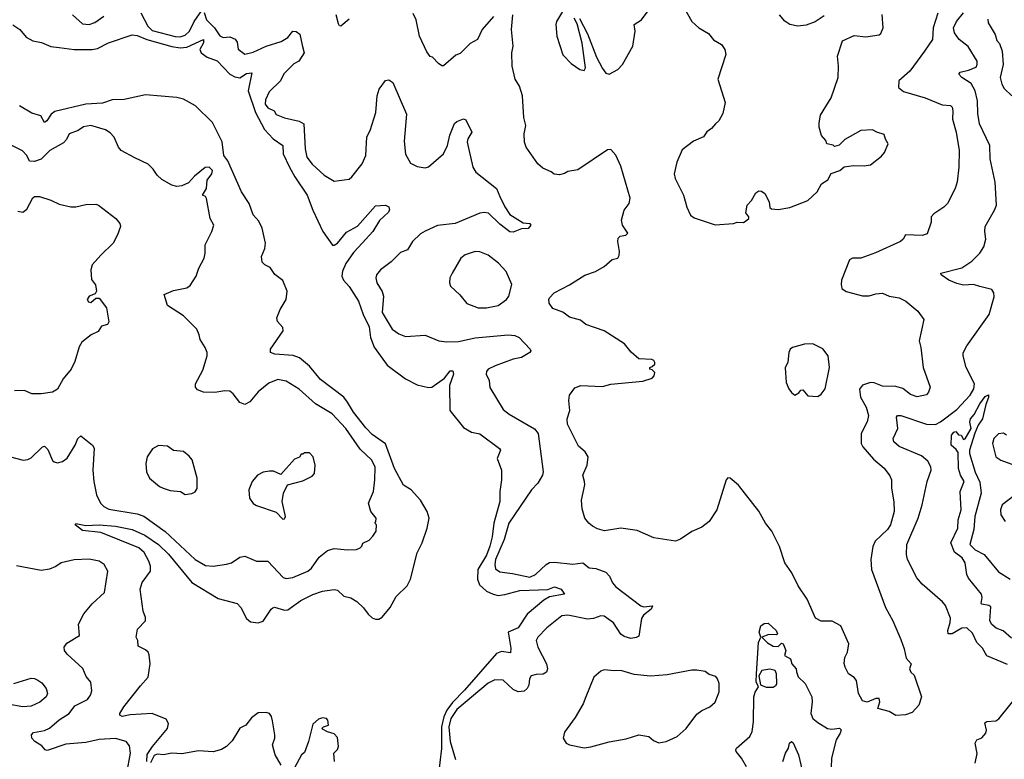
# Model space of a CAD drawing. Extents: x 2056909 to 2160450, y 827444 to 1016825.
# Tile 238 of 256: x 2097066 to 2103011, y 905388 to 909855. Entities that reach past the tile are written whole.
import ezdxf

# ---------------------------------------------------------------- set-up
doc = ezdxf.new("R2010")
doc.units = 0

msp = doc.modelspace()

# ---------------------------------------------------------------- linework, layer by layer
at = {"layer": '0CON10XD'}
for points in [[(2100445, 909862.5), (2100495, 909768.6), (2100549.4, 909629.4), (2100585, 909560), (2100605, 909532.2), (2100625, 909525.8), (2100676.6, 909553.4), (2100706.4, 909583.6), (2100767.5, 909695), (2100782.5, 909785), (2100775.8, 909825), (2100820, 909855), (2100902, 909965)], [(2101061.2, 909955), (2101123.8, 909845), (2101166.2, 909806.2), (2101225, 909771.2), (2101255, 909732.5), (2101302.5, 909705), (2101322.5, 909675), (2101330, 909645), (2101281.2, 909495), (2101325.9, 909354.1), (2101311.7, 909288.3), (2101286.1, 909243.9), (2101267.5, 909225)], [(2097384.5, 909884.5), (2097445, 909830), (2097485, 909825.6), (2097518.8, 909838.8), (2097575, 909876.7)], [(2097797, 909897), (2097840, 909815), (2097865, 909790.6), (2098005, 909754.3), (2098035, 909751.6), (2098065, 909760.9), (2098091.8, 909785), (2098118.6, 909845), (2098165, 909911.4)], [(2098179.4, 909899.4), (2098194.6, 909855), (2098241.6, 909805), (2098275, 909757.1), (2098295, 909746.7), (2098335, 909750.6), (2098367.9, 909737.9), (2098379.4, 909719.4), (2098385, 909677.1), (2098425, 909647.5), (2098475, 909659.5), (2098555, 909695.4), (2098645, 909723.6), (2098685, 909747.8), (2098715, 909785.8), (2098735, 909784.3), (2098758.1, 909768.1), (2098771.2, 909701.2), (2098783.6, 909655), (2098750.4, 909605), (2098721.3, 909588.7), (2098661.1, 909528.9), (2098640, 909485), (2098571.5, 909418.5), (2098549.5, 909370.5), (2098548.9, 909345), (2098565, 909323), (2098602, 909305), (2098615, 909282.5), (2098665, 909261.9), (2098753, 909243), (2098781.4, 909225), (2098790, 909075), (2098800.6, 909025), (2098831.7, 908981.7), (2098905, 908915.7), (2098965, 908878.8), (2099055, 908892), (2099071.2, 908905), (2099133.1, 908985), (2099155.4, 909034.6), (2099162.5, 909147.5), (2099182, 909185), (2099215.6, 909294.4), (2099224.2, 909394.2), (2099236, 909435), (2099275, 909487.5), (2099295, 909492.5), (2099318.8, 909475), (2099402.2, 909285), (2099387.8, 909122.2), (2099395, 909042.5), (2099425, 908988.8), (2099465, 908968.6), (2099515, 908960.8), (2099534.3, 908965.7), (2099625, 909044.5), (2099649.4, 909095), (2099662.6, 909157.4), (2099692, 909228), (2099705, 909240.8), (2099745, 909256), (2099760.3, 909250.3), (2099795.7, 909175.7), (2099772, 909135), (2099768.6, 909115), (2099801.1, 908965), (2099820, 908935), (2099945.5, 908835.5), (2099965, 908787.5), (2099994.4, 908725), (2100025, 908678), (2100105, 908628.8), (2100145, 908623.8), (2100152, 908615), (2100135.5, 908594.5), (2100095, 908592.5), (2100045, 908572.5), (2100025, 908573.3), (2099965, 908620), (2099895.8, 908685.8), (2099871.1, 908691.1), (2099845, 908687.1), (2099695, 908623.9), (2099588, 908612), (2099515, 908578.6), (2099485, 908560.8), (2099437.5, 908515), (2099408, 908465), (2099365, 908448), (2099308.3, 908391.7), (2099244, 908345), (2099220, 908315), (2099215.8, 908295), (2099223.1, 908265), (2099254.2, 908214.2), (2099262.9, 908185), (2099255, 908087.5), (2099315, 907986), (2099355, 907956.7), (2099395, 907942.5), (2099515, 907949.4), (2099596.4, 907916.4), (2099645, 907909.1), (2099715, 907911.8), (2099815, 907932.7), (2100015, 907950.9), (2100055, 907947.5), (2100082.5, 907935), (2100147.5, 907865), (2100152.5, 907855), (2100146.7, 907845), (2100095.5, 907814.5), (2100045, 907804.5), (2099936, 907765), (2099895, 907744.2), (2099885, 907730), (2099883.3, 907715), (2099901.4, 907675), (2099905, 907633.3), (2099985, 907500), (2100022.2, 907472.2), (2100175, 907383.3), (2100195.6, 907355), (2100225.6, 907125), (2100223.1, 907105), (2100194.6, 907055.4), (2100156.9, 907015), (2100019.2, 906815), (2099990.9, 906715), (2099939.5, 906595), (2099933.9, 906563.9), (2099938.5, 906538.5), (2099965, 906520), (2100041.1, 906511.1), (2100145, 906488.2), (2100180, 906505), (2100244.7, 906565.3), (2100265, 906576.4), (2100295, 906579.1), (2100406.4, 906566.4), (2100465, 906574.6), (2100505, 906544.4), (2100545, 906539.5), (2100605, 906518.1), (2100627.1, 906495), (2100644.5, 906454.5), (2100665, 906429.2), (2100815.8, 906315.8), (2100835, 906308), (2100886.2, 906315), (2100879.2, 906295), (2100832.3, 906257.7), (2100820.6, 906239.4), (2100805, 906132.5), (2100787.3, 906122.7), (2100755, 906117.1), (2100715, 906129.5), (2100694.8, 906144.8), (2100651.5, 906211.5), (2100595, 906252.4), (2100575, 906254.1), (2100531, 906239), (2100495, 906234.7), (2100375, 906258.2), (2100338.8, 906255), (2100248.3, 906181.7), (2100193.6, 906126.4), (2100184.2, 906105), (2100194.4, 906065), (2100247.1, 905965), (2100252.2, 905935), (2100247.1, 905915), (2100226.8, 905903.2), (2100185, 905900.9), (2100155, 905891.4), (2100143.3, 905875), (2100139.2, 905835), (2100130, 905815), (2100111.1, 905798.9), (2100074.6, 905794.6), (2100045, 905808.8), (2099985.3, 905865.3), (2099935, 905867.7), (2099895, 905848.2), (2099705, 905689.5), (2099668.7, 905635), (2099656.4, 905585), (2099665.4, 905495.4), (2099696.9, 905386.9)], [(2099055, 909857.5), (2099005, 909816.7), (2098997.5, 909817.5), (2098990.6, 909830.6), (2098977.5, 909885)], [(2099926.6, 909873.4), (2099858, 909795), (2099829.2, 909735), (2099785, 909712), (2099725, 909651.2), (2099699.5, 909640.5), (2099625, 909576.7), (2099615, 909576.7), (2099595, 909590), (2099557.7, 909627.7), (2099545, 909633.3), (2099525, 909660), (2099479.1, 909755), (2099459.4, 909855), (2099441.6, 909891.6)], [(2102608.9, 909895), (2102581.1, 909805), (2102577.1, 909735), (2102528.6, 909665), (2102440.6, 909545), (2102373.8, 909485), (2102371.2, 909445), (2102401.7, 909421.7), (2102533.6, 909383.6), (2102635, 909340.6), (2102685, 909335.8), (2102695, 909326.2), (2102700.5, 909305), (2102697.8, 909255), (2102720.5, 909175), (2102737.8, 909065), (2102735.5, 908964.5), (2102725.7, 908875), (2102714.3, 908835.7), (2102667.5, 908745), (2102645, 908722.5), (2102585, 908683.3), (2102570, 908665), (2102568.3, 908631.7), (2102545, 908561.2), (2102515, 908550.8), (2102414.3, 908555.7), (2102400.3, 908529.7), (2102383.8, 908515), (2102233.6, 908446.4), (2102145, 908414.4), (2102095, 908414), (2102075, 908403.8), (2102028.2, 908281.8), (2102025.3, 908255.3), (2102030.6, 908230.6), (2102055, 908212.9), (2102155, 908188.2), (2102195, 908186.9), (2102235, 908199.2), (2102275, 908202.5), (2102315.5, 908185.5), (2102375, 908174.3), (2102416.2, 908155), (2102488.8, 908095), (2102523.8, 908045), (2102495.7, 907915), (2102507.1, 907875), (2102521.2, 907755), (2102563.3, 907635), (2102553.8, 907605), (2102540.5, 907589.5), (2102485, 907578), (2102445, 907590.8), (2102397.3, 907627.3), (2102355, 907639.2), (2102275, 907642.2), (2102225, 907662.2), (2102202.9, 907662.9), (2102155, 907646.7), (2102137, 907623), (2102142.1, 907575), (2102176.5, 907515), (2102190.6, 907465), (2102183.2, 907426.8), (2102146.5, 907355), (2102145.7, 907295.7), (2102155.7, 907275.7), (2102221.4, 907201.4), (2102285, 907146), (2102320.2, 907100.2), (2102329.5, 907075), (2102330, 907025), (2102343.1, 906943.1), (2102345.4, 906885), (2102323.8, 906805), (2102304.5, 906775), (2102230.6, 906705), (2102217, 906673), (2102205.4, 906595), (2102208.6, 906535), (2102294.2, 906304.2), (2102337.5, 906225), (2102385, 906112.5), (2102406, 906055), (2102418.3, 905998.3), (2102448, 905965), (2102437.5, 905935), (2102446.2, 905915), (2102466.2, 905896.2), (2102511.4, 905765), (2102494.4, 905715.6), (2102455, 905671.2), (2102415, 905656.2), (2102355, 905653.3), (2102315, 905676.7), (2102246.7, 905695), (2102260, 905735), (2102254.3, 905754.3), (2102235, 905755.4), (2102183.4, 905733.4), (2102155, 905740.8), (2102130, 905785), (2102119.2, 905865), (2102105, 905882), (2102070, 905905), (2102050, 905945), (2102044.3, 905965.7), (2102046.8, 906003.2), (2102064.5, 906035.5), (2102071.9, 906085), (2102023.3, 906193.3), (2101972.3, 906222.3), (2101905, 906222), (2101871.2, 906241.2), (2101820, 906355), (2101766.9, 906435), (2101726.9, 906515), (2101685, 906574), (2101652.9, 906672.9), (2101607.1, 906765), (2101567.9, 906815), (2101527.6, 906887.6), (2101405, 907043.8), (2101355, 907086.2), (2101342.3, 907087.7), (2101331.2, 907075), (2101275.7, 906895), (2101228, 906825), (2101185, 906790), (2101125, 906764.2), (2101055, 906718), (2101025, 906706.2), (2100895, 906726), (2100795, 906770), (2100695, 906784), (2100597.7, 906767.7), (2100555, 906780), (2100525, 906796), (2100501.2, 906815), (2100478.8, 906845), (2100461.7, 906901.7), (2100457.7, 906952.3), (2100477.5, 907045), (2100476, 907065), (2100466.2, 907105), (2100491.9, 907165), (2100498.6, 907215), (2100480, 907245), (2100439.3, 907279.3), (2100372.8, 907412.8), (2100371.4, 907445), (2100387.5, 907495), (2100381.2, 907555), (2100385, 907587.5), (2100418.3, 907631.7), (2100453.9, 907646.1), (2100585, 907640.6), (2100635, 907653.6), (2100828.3, 907671.7), (2100885, 907690), (2100896.2, 907705), (2100900, 907725), (2100885, 907740), (2100870, 907745), (2100870, 907755), (2100885, 907760), (2100900, 907775), (2100900, 907785), (2100895, 907797.5), (2100881.7, 907801.7), (2100805, 907806.7), (2100757.3, 907847.3), (2100717.4, 907897.4), (2100595, 907976.7), (2100485, 908013.8), (2100451.2, 908041.2), (2100385, 908057.5), (2100345, 908088.8), (2100285, 908111.2), (2100262.7, 908142.7), (2100261.2, 908165), (2100263.9, 908176.1), (2100293.3, 908205), (2100385.7, 908254.3), (2100477.3, 908312.7), (2100542.5, 908335), (2100595, 908363.8), (2100643, 908407), (2100676.7, 908415), (2100685, 908430), (2100687.5, 908455), (2100677.5, 908515), (2100680, 908535), (2100691.7, 908548.3), (2100725.7, 908554.3), (2100738, 908565), (2100706.2, 908615), (2100698.8, 908645), (2100716.4, 908703.6), (2100745.8, 908744.2), (2100752.3, 908777.7), (2100695, 908970.8), (2100665, 909036), (2100635, 909070), (2100615, 909068.8), (2100435, 908948), (2100375, 908938.8), (2100355, 908926.2), (2100325, 908918.8), (2100292.3, 908922.3), (2100275, 908936.2), (2100225, 908958.8), (2100194.5, 908984.5), (2100124.3, 909084.3), (2100113.8, 909115), (2100111.2, 909165), (2100122.5, 909215), (2100109.4, 909265), (2100101.4, 909395), (2100083.6, 909453.6), (2100056.7, 909495), (2100039.5, 909575), (2100036.7, 909655), (2100044.4, 909695), (2100035.5, 909795), (2100042.9, 909885)], [(2100344, 909905), (2100306.2, 909845), (2100302, 909825), (2100308, 909755), (2100345, 909642.5), (2100395, 909590), (2100447.5, 909555), (2100475, 909547.5), (2100482.5, 909565), (2100462.4, 909712.4), (2100430.9, 909830.9), (2100414.2, 909865)], [(2101267.5, 909225), (2101243, 909197), (2101215, 909177.5), (2101195, 909146.7), (2101135, 909120.8), (2101065, 909068), (2101034.4, 908995), (2101016.9, 908925), (2101022.5, 908895), (2101074.2, 908795), (2101093, 908723), (2101116.7, 908675), (2101138.3, 908658.3), (2101265, 908616.2), (2101375, 908623.3), (2101397, 908633), (2101435, 908630), (2101456.4, 908643.6), (2101467.5, 908655), (2101467.5, 908665), (2101449.3, 908689.3), (2101458.8, 908735), (2101485, 908762.5), (2101511.2, 908808.8), (2101528.8, 908821.2), (2101545, 908820), (2101563.8, 908805), (2101591.2, 908755), (2101595, 908720), (2101605, 908712.5), (2101645, 908708.8), (2101715, 908720), (2101825, 908763.8), (2101881.2, 908815), (2101907, 908863), (2101945, 908887.5), (2101965, 908926.7), (2102017.5, 908945), (2102043.6, 908966.4), (2102100, 908975), (2102165, 908972.5), (2102202.3, 908977.7), (2102269.7, 909030.3), (2102287, 909053), (2102310, 909105), (2102292.7, 909132.7), (2102285, 909162.5), (2102240, 909175), (2102215, 909190), (2102145, 909186), (2102047.7, 909132.3), (2102013.6, 909096.4), (2101985, 909090), (2101977, 909097), (2101940, 909105), (2101932.5, 909125), (2101906, 909156), (2101892, 909205), (2101892.3, 909232.3), (2101900.9, 909279.1), (2101965, 909383.3), (2102007.1, 909505), (2102010, 909575), (2102004, 909635), (2102033.3, 909726.7), (2102105, 909760), (2102175, 909752), (2102255, 909763.8), (2102265, 909772.5), (2102278.8, 909805), (2102273, 909887)], [(2101922.3, 909877.7), (2101867.7, 909842.3), (2101815, 909822.5), (2101765, 909816.2), (2101715, 909826.2), (2101686.1, 909846.1), (2101654, 909885)], [(2103030.3, 905960.3), (2102905, 906013.6), (2102879.1, 906059.1), (2102844.4, 906094.4), (2102819, 906149), (2102785, 906181.5), (2102755, 906180.7), (2102695, 906145.3), (2102671.1, 906145), (2102668.9, 906165), (2102683.8, 906215), (2102685, 906240), (2102655, 906316.2), (2102638.3, 906338.3), (2102515, 906446.5), (2102482.1, 906485), (2102425.6, 906595), (2102420, 906625), (2102421.9, 906685), (2102490.5, 906845), (2102515.3, 906924.7), (2102544.5, 907065), (2102568.5, 907135), (2102566.7, 907155), (2102548.1, 907188.1), (2102510.6, 907220.6), (2102375, 907277.4), (2102343.3, 907305), (2102339.6, 907325), (2102368.5, 907385), (2102360.4, 907455), (2102366.2, 907463.8), (2102385, 907464.7), (2102541.7, 907411.7), (2102595, 907410.6), (2102625, 907425.9), (2102725, 907500.3), (2102805, 907586.4), (2102827.2, 907625), (2102830.8, 907655), (2102779.6, 907755), (2102761.5, 907825), (2102763, 907843), (2102785.3, 907884.7), (2102919.5, 908075), (2102949.7, 908180.3), (2102947.1, 908205), (2102934.5, 908224.5), (2102863.8, 908243.8), (2102825, 908256.4), (2102765, 908252.5), (2102725, 908262.2), (2102675, 908281.4), (2102630, 908315), (2102627.5, 908325), (2102755, 908357.1), (2102815, 908397.5), (2102862, 908445), (2102887, 908483), (2102899.7, 908530.3), (2102892.2, 908575), (2102895.6, 908605), (2102952.2, 908705), (2102963.3, 908735), (2102954.5, 908874.5), (2102925.4, 909015), (2102922.7, 909095), (2102860.9, 909225), (2102851.5, 909288.5), (2102849.5, 909365), (2102835.3, 909425), (2102809.8, 909469.8), (2102754.2, 909505), (2102735.8, 909525), (2102745, 909537.8), (2102795, 909550.9), (2102840.9, 909569.1), (2102847.5, 909585), (2102846.1, 909605), (2102792.8, 909692.8), (2102737.3, 909735), (2102710, 909775), (2102704.7, 909805), (2102722.1, 909845), (2102763.3, 909896.7)], [(2102911.7, 909858.3), (2102913.3, 909835), (2102956.2, 909765), (2102965, 909730), (2102981.9, 909711.9), (2102997.8, 909665), (2103004, 909585), (2102985.6, 909505), (2102995, 909465.6), (2103009.9, 909439.9), (2103055.9, 909395)], [(2097024.6, 909824.6), (2097066.5, 909796.5), (2097105, 909748.8), (2097145, 909728), (2097197.8, 909717.8), (2097255, 909693.8), (2097305, 909687.1), (2097395, 909675.5), (2097504.5, 909675.5), (2097535, 909681.4), (2097601.2, 909715), (2097745.9, 909764.1), (2097775, 909759.7), (2097834.5, 909734.5), (2097985, 909692.6), (2098035, 909684.5), (2098075, 909688.4), (2098175, 909735.6), (2098176.4, 909715), (2098153.6, 909675), (2098161.1, 909655), (2098198.7, 909628.7), (2098257.4, 909607.4), (2098335.2, 909525.2), (2098365, 909510), (2098395, 909504.6), (2098435, 909530.8), (2098467.5, 909535), (2098445.7, 909425), (2098489.2, 909295), (2098545, 909192.4), (2098595.5, 909135), (2098655.2, 909095.2), (2098657.7, 909045), (2098694.6, 908964.6), (2098726.7, 908905), (2098802.2, 908795), (2098835.9, 908705), (2098896.9, 908575), (2098955, 908494.2), (2098965, 908492.5), (2098985, 908505.6), (2099039, 908571), (2099105, 908608.2), (2099215, 908730), (2099274.4, 908734.4), (2099295.6, 908725.6), (2099298.1, 908705), (2099289.8, 908690.2), (2099238.1, 908641.9), (2099198.2, 908575), (2099135, 908506.4), (2099081, 908449), (2099035, 908382.5), (2099015, 908335.7), (2099011.7, 908305), (2099021, 908281), (2099055, 908244.4), (2099111.5, 908155), (2099139.2, 908075), (2099175, 908000.8), (2099184, 907936), (2099207.1, 907877.1), (2099285, 907768.8), (2099395, 907686.5), (2099465, 907649.1), (2099535, 907633.3), (2099555, 907635.6), (2099630.9, 907689.1), (2099665, 907734.3), (2099681.2, 907735), (2099684.4, 907715), (2099661.5, 907645), (2099662.2, 907495), (2099745, 907392), (2099794.6, 907364.6), (2099845, 907353.3), (2099963.8, 907265), (2099968, 907255), (2099948.1, 907205), (2099974.3, 907134.3), (2099975.5, 907075), (2099964.6, 907005), (2099964.6, 906944.6), (2099929.6, 906815), (2099919.2, 906730.8), (2099904.6, 906675), (2099885, 906621.9), (2099832.1, 906535), (2099830.6, 906475), (2099841.8, 906441.8), (2099885, 906403.8), (2099925, 906384.7), (2099955, 906378.1), (2099995, 906383), (2100085, 906407.9), (2100255, 906412.9), (2100295, 906429.6), (2100335.7, 906415), (2100355.7, 906385.7), (2100265, 906368.9), (2100230.2, 906349.7), (2100129.1, 906265), (2100075, 906182.9), (2100015.8, 906155), (2100031.1, 906058.9), (2100029.4, 906030.6), (2099975, 906038.9), (2099945, 906027.3), (2099751, 905805), (2099678.3, 905731.7), (2099644.8, 905685.2), (2099626.2, 905645), (2099612.1, 905585), (2099613.3, 905453.3), (2099592, 905285)], [(2097832.7, 905375), (2097835, 905416.9), (2097866.9, 905465), (2097958.1, 905575), (2097964.3, 905605), (2097950, 905630), (2097865, 905665.4), (2097733, 905657), (2097685, 905646.7), (2097670, 905655), (2097670, 905665), (2097694, 905705), (2097795, 905831.2), (2097842.5, 905885), (2097854, 905965), (2097848.6, 906018.6), (2097841.2, 906035), (2097825, 906050), (2097781.7, 906071.7), (2097778.8, 906105), (2097770, 906125), (2097776.7, 906175), (2097826.2, 906225), (2097825.8, 906245), (2097812.1, 906282.1), (2097793.4, 906415), (2097804.7, 906455), (2097855.3, 906525), (2097854.8, 906555), (2097845.2, 906585), (2097817.4, 906637.4), (2097784.5, 906664.5), (2097555, 906758.1), (2097445, 906769.4), (2097400, 906805), (2097405, 906812.5), (2097465, 906800.9), (2097546.7, 906803.3), (2097645, 906797.1), (2097745, 906776.2), (2097822.5, 906742.5), (2097904.7, 906685), (2097965, 906626.6), (2098105, 906456.7), (2098265, 906359.1), (2098378.9, 906328.9), (2098400.8, 906305), (2098435, 906238.8), (2098458.6, 906218.6), (2098505, 906211.9), (2098535, 906223.1), (2098583.3, 906295), (2098595, 906303.3), (2098605, 906306.4), (2098665, 906288.9), (2098685, 906290), (2098762.4, 906347.6), (2098835, 906382.8), (2098895, 906403.3), (2098965, 906413.5), (2098985, 906409.5), (2099023.3, 906373.3), (2099065, 906362.6), (2099101.5, 906341.5), (2099142.3, 906302.3), (2099169.6, 906265), (2099195, 906243.1), (2099215, 906234.6), (2099235, 906234.6), (2099255, 906246.5), (2099303.6, 906305), (2099338, 906372), (2099404.6, 906435), (2099425.3, 906475), (2099465.5, 906635), (2099495.6, 906695), (2099527.1, 906785), (2099538, 906845), (2099525.4, 906885), (2099485, 906952.5), (2099430.4, 907015), (2099383.1, 907043.1), (2099329.8, 907145), (2099275, 907294.1), (2099195, 907350.3), (2099155, 907390.3), (2099081.3, 907485), (2099044.4, 907545.6), (2099023.9, 907575), (2098882.7, 907682.7), (2098815, 907762.1), (2098755, 907812.1), (2098716.5, 907826.5), (2098605.5, 907835.5), (2098581.2, 907845), (2098580.8, 907865), (2098656, 907975), (2098654, 907995), (2098622.4, 908032.4), (2098618.1, 908055), (2098639.5, 908105), (2098675.4, 908165), (2098680, 908215), (2098655, 908279.4), (2098606.4, 908316.4), (2098578.3, 908358.3), (2098546.7, 908375), (2098530.9, 908390.9), (2098526.9, 908425), (2098546.4, 908473.6), (2098549.7, 908505), (2098530, 908595), (2098509, 908639), (2098475.4, 908675.4), (2098451.1, 908745), (2098406.1, 908816.1), (2098321.7, 909001.7), (2098299.2, 909035), (2098288.1, 909118.1), (2098230, 909235), (2098127.8, 909335), (2098055, 909375.8), (2098015.5, 909385.5), (2097825, 909400.8), (2097696.1, 909373.9), (2097625, 909370), (2097565, 909351.3), (2097465, 909344.8), (2097278.8, 909301.2), (2097255.3, 909284.7), (2097230, 909245), (2097215, 909234.4), (2097194.4, 909275), (2097140.3, 909290.3), (2097065, 909334.4)], [(2097010, 907215), (2097086.1, 907193.9), (2097115, 907198), (2097135, 907208), (2097203.3, 907275), (2097215, 907278.8), (2097235, 907260), (2097263.5, 907193.5), (2097275, 907183.8), (2097295, 907179.2), (2097325, 907185.7), (2097352.8, 907207.2), (2097401.4, 907285), (2097416.2, 907325), (2097435, 907342.5), (2097505.5, 907285.5), (2097515, 907267.5), (2097506.9, 907135), (2097512.9, 907065), (2097530, 906985), (2097554.1, 906934.1), (2097574.7, 906914.7), (2097605, 906898.8), (2097775, 906870), (2097815.8, 906855.8), (2097945, 906764.5), (2098125.7, 906595), (2098188.6, 906558.6), (2098235, 906554.5), (2098315, 906566.9), (2098345, 906575.6), (2098395, 906609.4), (2098425, 906614.3), (2098495.6, 906585.6), (2098565, 906584.2), (2098656.8, 906486.8), (2098675, 906480), (2098715, 906485.7), (2098805, 906524), (2098826.8, 906543.2), (2098875, 906608), (2098925, 906650), (2098965, 906662), (2099045, 906653.3), (2099100, 906655), (2099122.5, 906665), (2099132.5, 906675), (2099137, 906693), (2099175, 906712.5), (2099197.5, 906735), (2099217.5, 906765), (2099220, 906805), (2099210, 906815), (2099217, 906823), (2099217.5, 906845), (2099186.7, 906885), (2099172, 906935), (2099201.2, 907005), (2099210.8, 907075), (2099211.9, 907151.9), (2099192.5, 907195), (2099121.5, 907261.5), (2099035.4, 907385), (2098952.2, 907475), (2098851.4, 907535), (2098753.3, 907623.3), (2098675, 907672.5), (2098625, 907681.1), (2098570.6, 907659.4), (2098505, 907607.5), (2098455, 907547.5), (2098425, 907531.9), (2098395, 907542.9), (2098355, 907596.2), (2098335, 907612), (2098304.2, 907614.2), (2098245, 907603.6), (2098175.7, 907605.7), (2098139.7, 907619.7), (2098126.7, 907635), (2098127.5, 907655), (2098170.9, 907739.1), (2098197.1, 907825), (2098198, 907845), (2098186.2, 907875), (2098155, 907922.5), (2098149.3, 907950.7), (2098136.2, 907985), (2098055, 908065.8), (2097958.3, 908128.3), (2097937.5, 908195), (2097995, 908219.2), (2098075, 908236), (2098095, 908248.8), (2098131.9, 908305), (2098148.1, 908355), (2098179.2, 908415), (2098185.7, 908444.3), (2098185.7, 908495), (2098225.8, 908575), (2098238.8, 908615), (2098216.2, 908655), (2098193.8, 908775), (2098187.1, 908787.1), (2098170, 908795), (2098193.6, 908836.4), (2098197.3, 908885), (2098226.9, 908925), (2098229.4, 908945), (2098210.6, 908965), (2098185, 908962), (2098120.4, 908909.6), (2098085, 908869.4), (2098045, 908851.1), (2098015, 908847.5), (2097985, 908856), (2097925, 908890), (2097895.8, 908915.8), (2097872.3, 908952.3), (2097842.3, 908982.3), (2097760.3, 909020.3), (2097678, 909065), (2097662.5, 909085), (2097636.4, 909146.4), (2097612.6, 909172.6), (2097585, 909188.9), (2097495, 909215.6), (2097451.2, 909208.8), (2097420, 909185), (2097364.2, 909165), (2097348.5, 909131.5), (2097329.6, 909110.4), (2097248.9, 909065), (2097195, 909011.9), (2097155, 908999.2), (2097125, 909001.2), (2097109.1, 909035), (2097083.6, 909063.7), (2097003.2, 909103.2)], [(2097055, 908699.1), (2097085, 908692.5), (2097110, 908710), (2097145, 908778.8), (2097155, 908787.5), (2097185, 908788), (2097255, 908765.8), (2097305, 908740.8), (2097375, 908724.3), (2097405, 908724), (2097465, 908738.6), (2097525, 908740.8), (2097542.5, 908735), (2097646.7, 908655), (2097670, 908625), (2097673.8, 908605), (2097656.2, 908555), (2097630, 908505), (2097555, 908433.8), (2097504.2, 908375), (2097495.8, 908344.2), (2097498.8, 908285), (2097522.9, 908252.9), (2097529.2, 908215), (2097520.8, 908199.2), (2097486.2, 908185), (2097474.3, 908165), (2097480.7, 908150.7), (2097495, 908146.7), (2097525, 908173.8), (2097545, 908173.3), (2097590, 908115), (2097605, 908030), (2097596.7, 908013.3), (2097560, 908005), (2097538.8, 907971.2), (2097497.7, 907952.3), (2097441.7, 907908.3), (2097425, 907880), (2097399.5, 907790.5), (2097377.5, 907745), (2097329.4, 907685), (2097295, 907624.2), (2097265, 907605.6), (2097195.4, 907594.6), (2097140, 907595), (2097095, 907615.7), (2097035, 907613.3)], [(2099885, 908114.5), (2099955, 908129.4), (2100005.4, 908164.6), (2100019.2, 908185), (2100037.5, 908255), (2100003.1, 908335), (2099957.1, 908385), (2099895, 908433.6), (2099845, 908453.3), (2099815, 908454.4), (2099755, 908434.3), (2099728.8, 908415), (2099676.1, 908323.9), (2099663.8, 908295), (2099660, 908265), (2099666.7, 908245), (2099724.2, 908194.2), (2099765, 908141.2), (2099835, 908115.7), (2099885, 908114.5)], [(2101885, 907580), (2101905, 907592.5), (2101930, 907625), (2101955.8, 907754.2), (2101946.7, 907825), (2101915, 907866.7), (2101855, 907897.5), (2101805, 907895.6), (2101732.5, 907875), (2101717.5, 907865), (2101708.8, 907845), (2101703, 907787), (2101687, 907753), (2101693.6, 907663.6), (2101710, 907625), (2101725, 907602.5), (2101745, 907587.5), (2101769.3, 907600.7), (2101781.7, 907618.3), (2101795, 907620), (2101823.8, 907583.8), (2101885, 907580)], [(2103055, 906120), (2103003.2, 906163.2), (2102960.6, 906180.6), (2102935, 906202), (2102923.5, 906225), (2102928.5, 906308.5), (2102917.4, 906317.4), (2102874.5, 906324.5), (2102870, 906330), (2102876.9, 906365), (2102872.9, 906385), (2102795, 906481.5), (2102785.2, 906505), (2102774.6, 906575), (2102755.5, 906605), (2102709.4, 906639.4), (2102687.1, 906695), (2102729.2, 906785), (2102731.5, 906835), (2102750, 906895), (2102744.3, 907005.7), (2102768.8, 907065), (2102746.7, 907105), (2102734.2, 907145), (2102731.4, 907241.4), (2102720, 907260), (2102688.8, 907285), (2102691.2, 907345), (2102705, 907363.3), (2102717, 907367), (2102735, 907347.5), (2102750, 907345), (2102765, 907320), (2102775, 907323.3), (2102810.6, 907385), (2102802.9, 907425), (2102806.7, 907445), (2102828.8, 907471.2), (2102863.2, 907535), (2102895, 907578.9), (2102915, 907590), (2102916.1, 907573.9), (2102899.5, 907530.5), (2102879.1, 907445), (2102853.7, 907406.3), (2102832.2, 907357.8), (2102799.5, 907255), (2102800, 907235), (2102835, 907122), (2102862.8, 907062.8), (2102870.9, 906995), (2102832.9, 906855), (2102825.8, 906775), (2102801.8, 906685), (2102835, 906653.1), (2102890, 906625), (2102975, 906520), (2103045, 906475.6)], [(2103023.3, 907345), (2103005, 907358.6), (2102975, 907354.2), (2102947.1, 907325), (2102939.4, 907295), (2102958.6, 907215), (2102988.8, 907195), (2103095, 907155.8)], [(2098065, 906987.5), (2098105, 906992.5), (2098126.4, 907003.6), (2098137, 907023), (2098136.7, 907085), (2098107, 907197), (2098089.3, 907219.3), (2098055, 907246.7), (2097995, 907253.8), (2097959.3, 907279.3), (2097905, 907282.5), (2097867, 907263), (2097836.1, 907213.9), (2097826.7, 907175), (2097831.2, 907125), (2097850, 907085), (2097910, 907035), (2097932.5, 907025), (2097975, 907012.5), (2098036.4, 907006.4), (2098065, 906987.5)], [(2098655, 906837.5), (2098665, 906840), (2098670, 906855), (2098650, 906945), (2098658, 906995), (2098682.5, 907045), (2098775, 907070), (2098832.3, 907097.7), (2098846, 907115), (2098850, 907165), (2098837.5, 907215), (2098815, 907240), (2098785, 907240), (2098775, 907230), (2098765, 907230), (2098755, 907212.5), (2098725, 907200), (2098641.7, 907108.3), (2098597.5, 907127.5), (2098575, 907129.2), (2098535, 907121.4), (2098501.2, 907105), (2098470, 907065), (2098448.8, 907015), (2098453.8, 906965), (2098475, 906932.5), (2098495, 906920), (2098615, 906880), (2098655, 906837.5)], [(2103116, 907015), (2102998, 906925), (2102987.1, 906895), (2102990, 906865), (2103016.7, 906825)], [(2097712.5, 905305), (2097735.3, 905425.3), (2097729.2, 905469.2), (2097708, 905495), (2097645, 905513.9), (2097545, 905508.4), (2097465, 905488.9), (2097345, 905479.5), (2097231.4, 905441.4), (2097220, 905445), (2097200.2, 905470.2), (2097158.1, 905495), (2097138.5, 905515), (2097138.2, 905535), (2097149.6, 905550.4), (2097215, 905562.5), (2097245, 905576.5), (2097304.4, 905625.6), (2097364.5, 905665), (2097398.1, 905711.9), (2097475, 905748.9), (2097494.4, 905775), (2097500.6, 905800.6), (2097494.6, 905854.6), (2097468.1, 905888.1), (2097446.3, 905936.3), (2097353.2, 906023.2), (2097337.5, 906045), (2097333.8, 906065), (2097351.4, 906088.6), (2097426.2, 906135), (2097422, 906205), (2097453, 906267), (2097502.8, 906327.2), (2097577.5, 906395), (2097598, 906525), (2097576.2, 906565), (2097545, 906584), (2097485.8, 906595.8), (2097395, 906592.9), (2097315.6, 906574.4), (2097285, 906552.9), (2097245, 906536.9), (2097195, 906528.9), (2097047.5, 906557.5)], [(2101455, 905343.3), (2101424.2, 905395), (2101390.8, 905435), (2101389.2, 905445), (2101393.7, 905456.3), (2101475, 905525.8), (2101488.2, 905555), (2101497.1, 905615), (2101497.5, 905765), (2101506.5, 905793.5), (2101526.7, 905825), (2101512.5, 905855), (2101513.5, 905905), (2101526.5, 906093.5), (2101540, 906125), (2101530.8, 906155), (2101540, 906195), (2101561.2, 906208.8), (2101585, 906211.2), (2101632.5, 906165), (2101641.2, 906145), (2101635, 906138.8), (2101588.5, 906141.5), (2101547.5, 906125), (2101580.7, 906090.7), (2101615, 906072.2), (2101645, 906069.2), (2101665, 906090), (2101675, 906086.2), (2101692.5, 906045), (2101683.8, 906015), (2101720, 905995), (2101728.8, 905965), (2101754, 905935), (2101756.9, 905916.9)], [(2100475, 905457.5), (2100515, 905463.1), (2100625, 905492.9), (2100728.1, 905511.9), (2100805, 905536.2), (2100865, 905526.7), (2100891.7, 905501.7), (2100925, 905487.5), (2100970, 905495), (2101035, 905526.7), (2101090, 905575), (2101155, 905660), (2101185, 905683.3), (2101232.5, 905705), (2101265, 905732.5), (2101288.8, 905795), (2101290, 905845), (2101280, 905875), (2101268.3, 905888.3), (2101229.3, 905899.3), (2101205, 905917.5), (2101155, 905926.7), (2101125, 905926.2), (2100975, 905898), (2100875, 905890.8), (2100775, 905900), (2100695, 905924.5), (2100655, 905921.4), (2100595, 905927.5), (2100575, 905921.2), (2100533.3, 905885), (2100484.2, 905765), (2100467, 905723), (2100419.7, 905640.3), (2100355, 905552.5), (2100346.7, 905515), (2100366.1, 905486.1), (2100385, 905476.2), (2100475, 905457.5)], [(2101573.6, 905823.7), (2101615, 905824.1), (2101633.1, 905835), (2101637.8, 905845), (2101635.6, 905905), (2101628, 905925), (2101595, 905932.5), (2101545.8, 905924.2), (2101528.3, 905891.7), (2101538, 905838), (2101573.6, 905823.7)], [(2101756.9, 905916.9), (2101767, 905887), (2101808.2, 905845), (2101848.1, 905765), (2101850.8, 905735), (2101842.5, 905665), (2101854.3, 905635), (2101885, 905609.4), (2101943.8, 905575), (2101969.7, 905569.7), (2102015, 905575.3), (2102025.8, 905565.8), (2102020.2, 905545), (2101996.2, 905505), (2101966.5, 905395), (2101962.6, 905282.6)], [(2097030, 905845), (2097135, 905877.8), (2097156.3, 905876.3), (2097176.3, 905866.3), (2097198.9, 905848.9), (2097225.8, 905815)], [(2097225.8, 905815), (2097234.4, 905785), (2097225.4, 905764.6), (2097186.7, 905733.3), (2097135, 905709.1), (2097085, 905704.6), (2096995, 905720.8)], [(2102834.3, 905365), (2102847, 905423), (2102835.5, 905485), (2102844.6, 905505.4), (2102875, 905517.5), (2102900, 905545), (2102902.5, 905565), (2102892.5, 905607.5), (2102904.5, 905615.5), (2102958.6, 905621.4), (2102978, 905632), (2103103, 905787)], [(2098645, 905353.3), (2098607.5, 905415), (2098593.3, 905475), (2098606.2, 905515), (2098606.2, 905535), (2098591.4, 905621.4), (2098585.9, 905645.9), (2098574.2, 905664.2), (2098555, 905670.8), (2098505, 905668.8), (2098465, 905639.2), (2098430.6, 905595), (2098394.7, 905575.3), (2098349.8, 905500.2), (2098314.7, 905465.3), (2098285, 905446.6), (2098235, 905432.2), (2098145, 905439.6), (2098045, 905421.1), (2097985, 905424.2), (2097935, 905415.4), (2097895, 905420), (2097878.2, 905411.8), (2097855, 905366.2)], [(2098966.7, 905375), (2098962.5, 905425), (2098985, 905447.5), (2098991.2, 905465), (2098985, 905520), (2098965, 905542.5), (2098923.6, 905553.6), (2098895, 905570), (2098893, 905577), (2098900, 905585), (2098930, 905595), (2098926.7, 905625), (2098917.5, 905635), (2098895, 905638.8), (2098869.3, 905630.7), (2098835, 905600), (2098810, 905495), (2098785, 905430), (2098767.5, 905415), (2098725, 905337.5)], [(2101674.4, 905375), (2101689.4, 905425), (2101707.1, 905455), (2101713.8, 905486.2), (2101725, 905495.8), (2101735, 905487.5), (2101768.8, 905415), (2101819.1, 905199.1)]]:
    msp.add_lwpolyline(points, dxfattribs=at)

doc.saveas('drawing.dxf')
